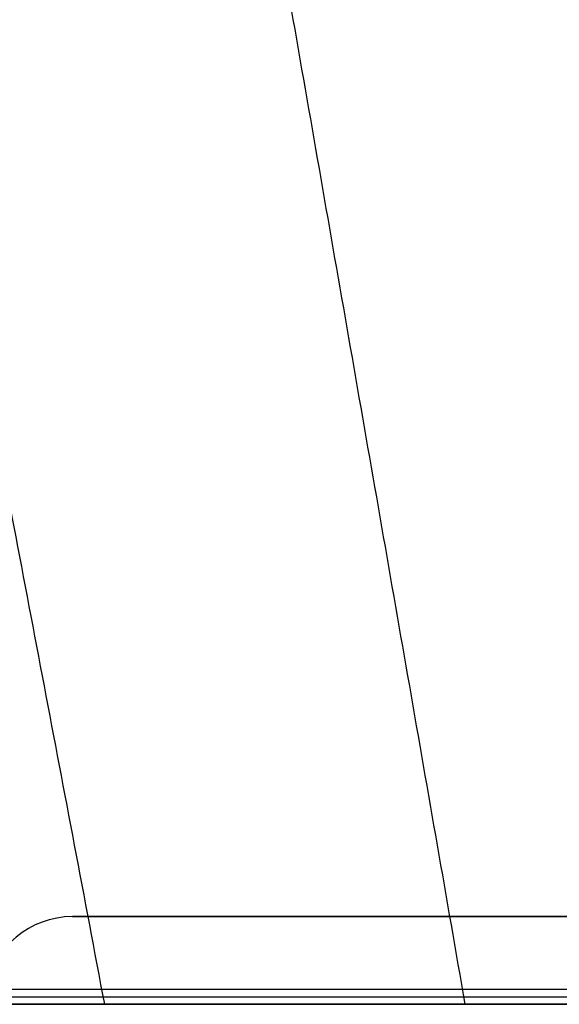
# Model space of a CAD drawing. Header units: millimetres. Extents: x -249 to 249, y -500 to 303.
# Tile 5 of 174: x -208 to -177, y 3 to 59. Entities that reach past the tile are written whole.
import ezdxf

# ---------------------------------------------------------------- set-up
doc = ezdxf.new("R2010")
doc.units = ezdxf.units.MM
doc.header["$MEASUREMENT"] = 0
doc.layers.add('Predefinito', color=7, linetype='Continuous', true_color=0x000000)

# ---------------------------------------------------------------- blocks, each defined once
blk = doc.blocks.new('FORMA50 LAVABO')
at = {"layer": 'Predefinito'}
for p, q in [((-204.725, -145, -125), (-174.582, -145, -125)), ((-177.297, -145, 102.363), (-140.941, -145, 102.363))]:
    blk.add_line(p, q, dxfattribs=at)
for centre in [(-204.725, -150, -250), (-204.725, -150), (-204.725, -150, -125)]:
    blk.add_arc(centre, 5, 90, 170, dxfattribs=at)
at = {"layer": 'Predefinito', "extrusion": (0, 1, 0)}
for centre, radius, end in [((0, 0, -145), 204.725, 90), ((0, 0, -149.566), 209.726, 180)]:
    blk.add_arc(centre, radius, 0, end, dxfattribs=at)
at = {"layer": 'Predefinito', "extrusion": (1.35568e-16, 1, -4.06704e-16)}
blk.add_arc((0, 0, -149.132), 209.649, 0, 90, dxfattribs=at)
at = {"layer": 'Predefinito', "extrusion": (-6.08307e-29, 1, 5.52193e-30)}
blk.add_arc((0, 0, -150), 209.802, 360, 10.37365, dxfattribs=at)
at = {"layer": 'Predefinito', "extrusion": (-3.81463e-13, 1, 8.18963e-14)}
blk.add_arc((0, 0, -150), 209.802, 10.37365, 12.98811, dxfattribs=at)
at = {"layer": 'Predefinito', "extrusion": (-5.28112e-13, 1, 2.21534e-13)}
blk.add_arc((0, 0, -150), 209.802, 21.8745, 23.64003, dxfattribs=at)
at = {"layer": 'Predefinito', "extrusion": (-1.36741e-13, 1, 9.27038e-14)}
blk.add_arc((0, 0, -150), 209.802, 32.47763, 35.79327, dxfattribs=at)
at = {"layer": 'Predefinito'}
for points in [[(-230.456, -4.785, 94.406), (-216.677, -77.392, 89.725), (-202.898, -150, 85.045)], [(-207.7, -4.785, 137.417), (-195.013, -77.392, 130.265), (-182.327, -150, 123.114)], [(-170, -145, -250), (-187.363, -145, -250), (-204.725, -145, -250)], [(-204.725, -145), (-189.459, -145), (-174.193, -145)], [(-204.725, -145, -250), (-204.725, -145, -125), (-204.725, -145)]]:
    blk.add_open_spline(points, degree=2, dxfattribs=at)
for points, knots in [([(-220, -150), (-220, -150, 14.637), (-217.071, -150, 43.816), (-204.207, -150, 85.63), (-183.49, -150, 123.933), (-155.797, -150, 157.323), (-122.238, -150, 184.602), (-84.108, -150, 204.801), (-42.849, -150, 217.21), (0, -150, 221.395), (42.849, -150, 217.21), (84.108, -150, 204.801), (122.238, -150, 184.602), (155.797, -150, 157.323), (183.49, -150, 123.933), (204.207, -150, 85.63), (217.071, -150, 43.816), (220, -150, 14.637), (220, -150)], [0, 0, 0, 0, 0.0428795, 0.085759, 0.1286385, 0.171518, 0.2143975, 0.257277, 0.3001565, 0.343036, 0.3859155, 0.428795, 0.4716745, 0.514554, 0.5574335, 0.600313, 0.6431924, 0.6860719, 0.6860719, 0.6860719, 0.6860719]), ([(0, -150, 220), (-14.283, -150, 220), (-42.849, -150, 217.21), (-84.108, -150, 204.801), (-122.238, -150, 184.602), (-155.797, -150, 157.323), (-183.49, -150, 123.933), (-204.207, -150, 85.63), (-217.071, -150, 43.816), (-220, -150, 14.637), (-220, -150, -19.883), (-220, -150, -60.523), (-220, -150, -123.352), (-220, -150, -186.996), (-220, -150, -229.167), (-220, -150, -250)], [644.52195, 644.52195, 644.52195, 644.52195, 692.499946, 740.477941, 788.455936, 836.433931, 884.411926, 932.389921, 980.367916, 1028.345911, 1028.345911, 1093.520409, 1158.694906, 1223.869403, 1289.043901, 1289.043901, 1289.043901, 1289.043901]), ([(-204.435, -150, 47.153), (-203.216, -149.999, 52.437), (-201.792, -149.998, 57.675), (-198.543, -149.998, 68.023), (-196.718, -149.999, 73.134), (-194.697, -150, 78.167)], [-0.27944959, -0.27944959, -0.27944959, -0.27944959, -0.26329315, -0.26329315, -0.24713671, -0.24713671, -0.24713671, -0.24713671]), ([(-194.697, -150, 78.167), (-196.718, -150, 73.134), (-198.539, -150, 68.032), (-201.786, -150, 57.695), (-203.211, -150, 52.458), (-204.435, -150, 47.153)], [0.24713671, 0.24713671, 0.24713671, 0.24713671, 0.26329315, 0.26329315, 0.27944959, 0.27944959, 0.27944959, 0.27944959]), ([(-192.196, -150, 84.128), (-190.034, -149.999, 89.069), (-187.68, -149.998, 93.927), (-183.874, -149.998, 101.066), (-182.56, -149.998, 103.421), (-179.842, -149.999, 108.08), (-178.438, -150, 110.383), (-176.99, -150, 112.658)], [-0.24072375, -0.24072375, -0.24072375, -0.24072375, -0.22477442, -0.22477442, -0.21679976, -0.21679976, -0.2088251, -0.2088251, -0.2088251, -0.2088251]), ([(-176.99, -150, 112.658), (-178.432, -150, 110.391), (-179.834, -150, 108.093), (-181.875, -150, 104.596), (-182.545, -150, 103.423), (-183.864, -150, 101.059), (-184.513, -150, 99.868), (-187.698, -150, 93.892), (-190.045, -150, 89.044), (-192.196, -150, 84.128)], [0.2088251, 0.2088251, 0.2088251, 0.2088251, 0.21679976, 0.21679976, 0.22078709, 0.22078709, 0.22477442, 0.22477442, 0.24072375, 0.24072375, 0.24072375, 0.24072375])]:
    blk.add_open_spline(points, degree=3, knots=knots, dxfattribs=at)
blk = doc.blocks.new('MBF 50 S')
at = {"layer": 'Predefinito'}
blk.add_blockref('FORMA50 LAVABO', (0, 153, 250), dxfattribs=at)

msp = doc.modelspace()

# ---------------------------------------------------------------- block references
at = {"layer": 'Predefinito'}
msp.add_blockref('MBF 50 S', (0, 0), dxfattribs=at)

doc.saveas('drawing.dxf')
